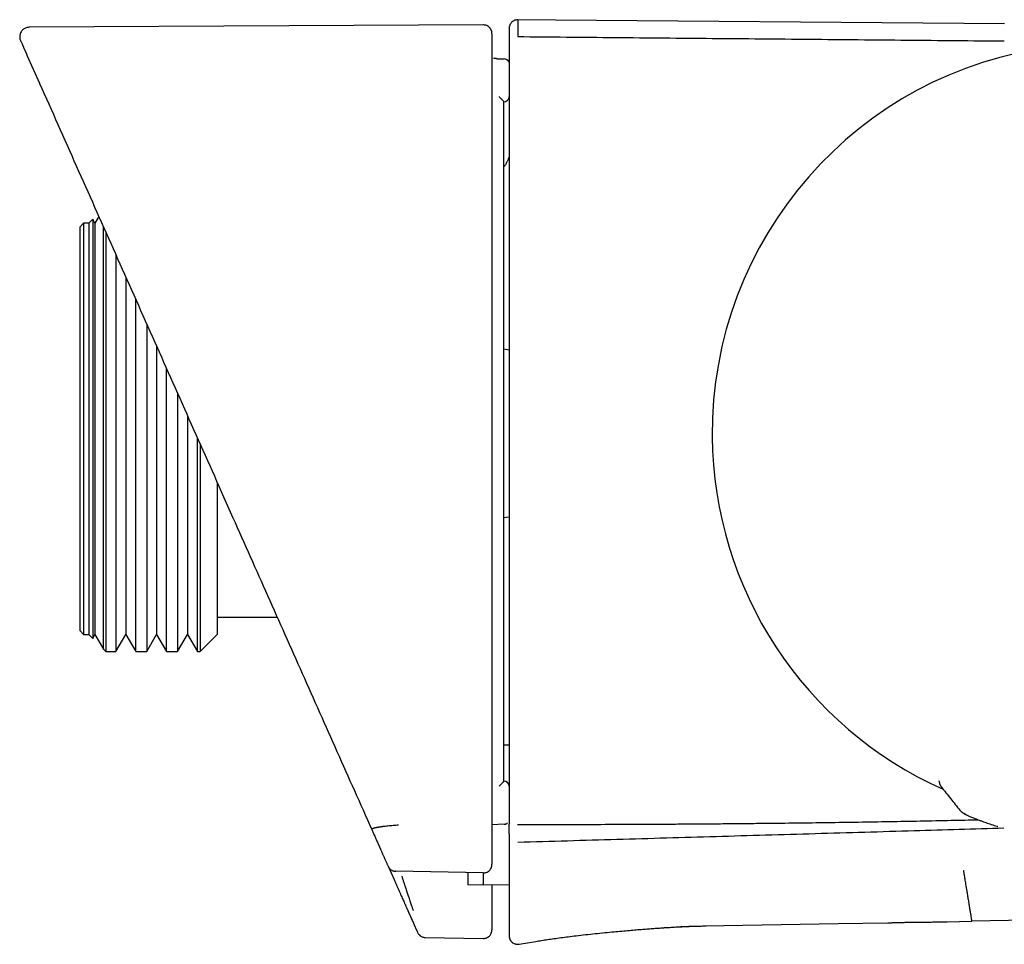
# Model space of a CAD drawing. Header units: millimetres. Extents: x 8 to 866, y 12 to 2084.
# Tile 49 of 98: x 730 to 788, y 1131 to 1185. Entities that reach past the tile are written whole.
import ezdxf

# ---------------------------------------------------------------- set-up
doc = ezdxf.new("R2010")
doc.units = ezdxf.units.MM

msp = doc.modelspace()

# ---------------------------------------------------------------- linework, layer by layer
at = {"color": 7, "linetype": 'Continuous', "lineweight": 30}
for p, q in [((787.711, 1184.655), (759.126, 1184.904)), ((757.29, 1184.598), (730.769, 1184.459)), ((730.647, 1182.836), (731.374, 1181.204)), ((758.08, 1182.629), (758.503, 1182.615)), ((731.374, 1181.204), (731.382, 1181.187)), ((731.374, 1181.204), (731.38, 1181.19)), ((758.492, 1180.11), (758.492, 1180.11)), ((734.482, 1173.251), (734.252, 1173.021)), ((734.615, 1173.021), (734.482, 1173.251)), ((734.482, 1173.251), (734.482, 1148.792)), ((734.842, 1173.415), (734.615, 1173.021)), ((733.952, 1173.021), (733.752, 1172.821)), ((733.752, 1149.221), (733.752, 1172.821)), ((734.252, 1173.021), (733.952, 1173.021)), ((733.952, 1173.021), (733.952, 1149.021)), ((734.252, 1173.021), (734.252, 1149.021)), ((734.615, 1173.021), (734.615, 1149.021)), ((735.11, 1148.164), (735.11, 1172.815)), ((735.252, 1172.497), (735.252, 1148.021)), ((735.837, 1171.181), (735.837, 1148.021)), ((736.415, 1169.884), (736.415, 1149.021)), ((736.992, 1148.021), (736.992, 1168.589)), ((737.637, 1167.139), (737.637, 1148.021)), ((738.215, 1165.841), (738.215, 1149.021)), ((758.792, 1165.61), (758.492, 1165.663)), ((738.792, 1148.021), (738.792, 1164.544)), ((739.437, 1163.094), (739.437, 1148.021)), ((740.015, 1161.797), (740.015, 1149.021)), ((740.592, 1148.021), (740.592, 1160.5)), ((740.752, 1160.14), (740.752, 1148.021)), ((741.752, 1157.893), (741.752, 1150.021)), ((742.123, 1157.061), (742.672, 1155.829)), ((758.492, 1155.84), (758.792, 1155.892)), ((741.752, 1150.021), (741.752, 1149.021)), ((741.752, 1150.021), (745.257, 1150.021)), ((733.752, 1149.221), (733.952, 1149.021)), ((733.952, 1149.021), (734.252, 1149.021)), ((734.252, 1149.021), (734.482, 1148.792)), ((734.482, 1148.792), (734.615, 1149.021)), ((734.615, 1149.021), (735.11, 1148.164)), ((735.837, 1148.021), (736.415, 1149.021)), ((736.415, 1149.021), (736.992, 1148.021)), ((737.637, 1148.021), (738.215, 1149.021)), ((738.215, 1149.021), (738.792, 1148.021)), ((739.437, 1148.021), (740.015, 1149.021)), ((740.015, 1149.021), (740.592, 1148.021)), ((740.752, 1148.021), (741.752, 1149.021)), ((735.11, 1148.164), (735.252, 1148.021)), ((735.252, 1148.021), (735.837, 1148.021)), ((736.992, 1148.021), (737.637, 1148.021)), ((738.792, 1148.021), (739.437, 1148.021)), ((740.592, 1148.021), (740.752, 1148.021)), ((758.792, 1142.549), (758.492, 1142.555)), ((758.492, 1140.459), (758.492, 1140.46)), ((783.905, 1140.443), (783.905, 1140.466)), ((783.905, 1140.443), (783.905, 1140.442)), ((758.503, 1137.937), (757.792, 1137.911)), ((751.728, 1135.487), (752.076, 1134.707)), ((752.166, 1135.214), (757.282, 1135.119)), ((757.284, 1135.101), (752.174, 1135.196)), ((752.174, 1135.195), (752.174, 1135.195)), ((757.283, 1135.1), (757.283, 1135.1)), ((757.284, 1134.384), (756.376, 1134.4)), ((758.792, 1134.41), (757.284, 1134.384)), ((792.516, 1132.393), (785.802, 1132.275)), ((770.175, 1132.002), (770.213, 1132.003)), ((770.213, 1132.003), (778.008, 1132.139)), ((770.214, 1132.028), (770.215, 1132.03)), ((778.008, 1132.139), (780.908, 1132.19)), ((784.361, 1132.25), (785.802, 1132.275)), ((753.893, 1131.333), (757.284, 1131.274)), ((759.374, 1130.939), (760.348, 1131.1))]:
    msp.add_line(p, q, dxfattribs=at)
at = {"color": 7, "linetype": 'Continuous', "lineweight": 30, "flags": 128}
msp.add_lwpolyline([(786.347, 1138.136), (786.342, 1138.138), (786.327, 1138.144)], dxfattribs=at)
at = {"color": 7, "linetype": 'Continuous', "lineweight": 30}
for centre, radius, start, end in [((793.39, 1160.751), 22.741, 97.12319, 180.4451), ((758.492, 1182.315), 0.3, 20.84589, 88.00179), ((758.492, 1180.41), 0.3, 270, 0), ((793.39, 1160.751), 22.741, 180.4451, 245.98898), ((758.492, 1140.16), 0.3, 0, 90), ((784.405, 1140.445), 0.499, 202.61638, 218.59712), ((785.656, 1139.2), 0.7, 218.57751, 250.33738)]:
    msp.add_arc(centre, radius, start, end, dxfattribs=at)
for points, knots in [([(759.297, 1184.896), (759.258, 1184.894), (759.185, 1184.89), (759.098, 1184.859), (759.039, 1184.828), (759.001, 1184.803), (758.959, 1184.771), (758.908, 1184.721), (758.851, 1184.639), (758.813, 1184.55), (758.795, 1184.465), (758.793, 1184.419), (758.792, 1184.396)], [0, 0, 0, 0, 0.148418, 0.275814, 0.345762, 0.402261, 0.4499, 0.545301, 0.672329, 0.826613, 0.911652, 1, 1, 1, 1]), ([(759.297, 1184.891), (759.297, 1184.891), (759.297, 1184.889), (759.297, 1184.833), (759.297, 1184.736), (759.297, 1184.597), (759.297, 1184.415), (759.297, 1184.194), (759.297, 1184.011), (759.297, 1183.919)], [0, 0, 0, 0, 0.120003, 0.266669, 0.413335, 0.560001, 0.706667, 0.853334, 1, 1, 1, 1]), ([(730.769, 1184.459), (730.729, 1184.456), (730.654, 1184.451), (730.555, 1184.417), (730.482, 1184.378), (730.418, 1184.332), (730.357, 1184.274), (730.297, 1184.193), (730.252, 1184.1), (730.231, 1184.018), (730.222, 1183.945), (730.221, 1183.874), (730.232, 1183.783), (730.256, 1183.719), (730.269, 1183.685)], [0, 0, 0, 0, 0.110027, 0.20656, 0.283811, 0.338069, 0.421209, 0.516433, 0.613285, 0.704163, 0.748873, 0.813556, 0.898997, 1, 1, 1, 1]), ([(757.792, 1184.083), (757.792, 1184.103), (757.792, 1184.14), (757.783, 1184.197), (757.77, 1184.248), (757.753, 1184.293), (757.735, 1184.331), (757.718, 1184.36), (757.705, 1184.38), (757.694, 1184.396), (757.668, 1184.429), (757.62, 1184.479), (757.537, 1184.539), (757.446, 1184.577), (757.36, 1184.595), (757.313, 1184.597), (757.29, 1184.598)], [0, 0, 0, 0, 0.154924, 0.288587, 0.400925, 0.491915, 0.56167, 0.610642, 0.627797, 0.64069, 0.662845, 0.721296, 0.798988, 0.893517, 0.945711, 1, 1, 1, 1]), ([(758.792, 1184.396), (758.792, 1184.393), (758.792, 1184.388), (758.792, 1184.342), (758.792, 1184.267), (758.792, 1184.16), (758.792, 1184.022), (758.792, 1183.853), (758.792, 1183.656), (758.792, 1183.498), (758.792, 1183.419)], [0, 0, 0, 0, 0.119924, 0.245644, 0.371365, 0.497087, 0.622812, 0.748538, 0.874268, 1, 1, 1, 1]), ([(730.269, 1183.685), (730.27, 1183.683), (730.272, 1183.678), (730.289, 1183.64), (730.317, 1183.578), (730.356, 1183.49), (730.395, 1183.403), (730.425, 1183.334), (730.443, 1183.294), (730.462, 1183.251), (730.482, 1183.206), (730.503, 1183.16), (730.524, 1183.113), (730.541, 1183.076), (730.55, 1183.054), (730.553, 1183.047), (730.554, 1183.046), (730.555, 1183.044), (730.555, 1183.043), (730.556, 1183.041), (730.557, 1183.039), (730.559, 1183.034), (730.563, 1183.025), (730.568, 1183.014), (730.573, 1183.002), (730.578, 1182.991), (730.583, 1182.98), (730.588, 1182.969), (730.593, 1182.959), (730.597, 1182.949), (730.601, 1182.939), (730.606, 1182.93), (730.61, 1182.921), (730.613, 1182.912), (730.617, 1182.904), (730.621, 1182.896), (730.624, 1182.888), (730.627, 1182.88), (730.631, 1182.873), (730.634, 1182.866), (730.637, 1182.86), (730.639, 1182.853), (730.642, 1182.848), (730.645, 1182.842), (730.646, 1182.838), (730.647, 1182.836)], [0, 0, 0, 0, 0.119983, 0.243225, 0.366441, 0.48963, 0.612912, 0.649057, 0.685193, 0.721318, 0.757381, 0.793345, 0.829487, 0.859545, 0.872809, 0.873644, 0.874479, 0.875441, 0.876805, 0.878162, 0.879511, 0.880853, 0.888108, 0.896202, 0.904007, 0.911524, 0.918752, 0.925691, 0.932341, 0.938702, 0.944775, 0.950559, 0.956054, 0.961261, 0.966179, 0.970807, 0.975148, 0.979199, 0.982962, 0.986594, 0.989909, 0.992907, 0.995588, 0.997953, 1, 1, 1, 1]), ([(757.792, 1184.082), (757.792, 1184.083), (757.792, 1184.088), (757.792, 1184.071), (757.792, 1184.03), (757.792, 1183.955), (757.792, 1183.849), (757.792, 1183.713), (757.792, 1183.547), (757.792, 1183.351), (757.792, 1183.196), (757.792, 1183.118)], [0, 0, 0, 0, 0.002664, 0.12514, 0.250115, 0.375091, 0.500068, 0.625048, 0.750029, 0.875013, 1, 1, 1, 1]), ([(759.297, 1183.919), (761.19, 1183.902), (764.976, 1183.867), (770.656, 1183.816), (776.337, 1183.765), (782.02, 1183.714), (785.808, 1183.681), (787.702, 1183.664)], [0, 0, 0, 0, 0.199961, 0.399947, 0.599952, 0.799971, 1, 1, 1, 1]), ([(757.792, 1183.118), (757.792, 1183.115), (757.792, 1183.111), (757.792, 1183.081), (757.792, 1183.036), (757.792, 1182.982), (757.792, 1182.927), (757.792, 1182.874), (757.792, 1182.81), (757.792, 1182.728), (757.792, 1182.665), (757.792, 1182.632)], [0, 0, 0, 0, 0.1243134, 0.2503789, 0.3735541, 0.4999749, 0.5819648, 0.6647615, 0.7497418, 0.8665223, 1, 1, 1, 1]), ([(758.792, 1183.419), (758.792, 1183.417), (758.792, 1183.412), (758.792, 1183.381), (758.792, 1183.333), (758.792, 1183.269), (758.792, 1183.192), (758.792, 1183.103), (758.792, 1183.008), (758.792, 1182.941), (758.792, 1182.908)], [0, 0, 0, 0, 0.1256892, 0.2497456, 0.3763276, 0.4995351, 0.6264125, 0.750038, 0.8757462, 1, 1, 1, 1]), ([(730.637, 1182.862), (730.639, 1182.856), (730.644, 1182.846), (730.656, 1182.836), (730.661, 1182.831)], [0, 0, 0, 0, 0.566047, 1, 1, 1, 1]), ([(757.792, 1182.632), (757.792, 1182.586), (757.792, 1182.488), (757.792, 1182.331), (757.792, 1182.154), (757.792, 1181.969), (757.792, 1181.784), (757.792, 1181.606), (757.792, 1181.428), (757.792, 1181.298), (757.792, 1181.221), (757.792, 1181.193), (757.792, 1181.167), (757.792, 1181.138), (757.792, 1181.106), (757.792, 1181.052), (757.792, 1180.972), (757.792, 1180.852), (757.792, 1180.703), (757.792, 1180.525), (757.792, 1180.262), (757.792, 1179.954), (757.792, 1179.621), (757.792, 1179.333), (757.792, 1179.056), (757.792, 1178.779), (757.792, 1178.502), (757.792, 1177.163), (757.792, 1174.885), (757.792, 1171.669), (757.792, 1167.767), (757.792, 1163.054), (757.792, 1157.729), (757.792, 1152.601), (757.792, 1147.67), (757.792, 1142.74), (757.792, 1139.454), (757.792, 1137.811)], [0, 0, 0, 0, 0.003055, 0.006559, 0.010513, 0.014917, 0.018921, 0.022891, 0.02686, 0.030829, 0.031559, 0.032072, 0.032652, 0.0333, 0.034015, 0.034798, 0.03691, 0.039398, 0.04285, 0.046833, 0.051348, 0.060469, 0.067434, 0.073613, 0.079792, 0.085972, 0.092153, 0.098335, 0.175606, 0.244607, 0.313591, 0.43679, 0.56, 0.669999, 0.779997, 0.889996, 1, 1, 1, 1]), ([(758.08, 1182.629), (758.061, 1182.63), (757.997, 1182.632), (757.933, 1182.635), (757.887, 1182.636)], [0, 0, 0, 0, 0.296319, 1, 1, 1, 1]), ([(758.792, 1182.908), (758.792, 1181.034), (758.792, 1177.288), (758.792, 1171.667), (758.792, 1166.046), (758.792, 1160.426), (758.792, 1154.805), (758.792, 1149.185), (758.792, 1143.564), (758.792, 1139.817), (758.792, 1137.944)], [0, 0, 0, 0, 0.125014, 0.250016, 0.37501, 0.5, 0.62499, 0.749984, 0.874986, 1, 1, 1, 1]), ([(731.382, 1181.187), (732.096, 1179.583), (733.525, 1176.373), (735.671, 1171.553), (737.819, 1166.727), (739.97, 1161.897), (741.405, 1158.673), (742.123, 1157.061)], [0, 0, 0, 0, 0.199996, 0.399994, 0.599994, 0.799996, 1, 1, 1, 1]), ([(758.203, 1180.416), (758.207, 1180.411), (758.219, 1180.399), (758.237, 1180.382), (758.257, 1180.361), (758.278, 1180.34), (758.302, 1180.315), (758.328, 1180.289), (758.352, 1180.264), (758.373, 1180.243), (758.4, 1180.214), (758.426, 1180.187), (758.449, 1180.162), (758.468, 1180.141), (758.487, 1180.119), (758.491, 1180.113), (758.492, 1180.11)], [0, 0, 0, 0, 0.035489, 0.088615, 0.134135, 0.187975, 0.250342, 0.324591, 0.391127, 0.449643, 0.499933, 0.634067, 0.694338, 0.750034, 0.88015, 1, 1, 1, 1]), ([(758.492, 1140.459), (758.492, 1141.683), (758.492, 1144.136), (758.492, 1147.821), (758.492, 1151.52), (758.492, 1155.231), (758.492, 1158.948), (758.492, 1163.365), (758.492, 1168.48), (758.492, 1174.295), (758.492, 1178.172), (758.492, 1180.11)], [0, 0, 0, 0, 0.092631, 0.185583, 0.278857, 0.372456, 0.466379, 0.560004, 0.70667, 0.853334, 1, 1, 1, 1]), ([(758.742, 1176.761), (758.735, 1176.744), (758.709, 1176.676), (758.647, 1176.552), (758.571, 1176.419), (758.512, 1176.34), (758.492, 1176.314)], [0, 0, 0, 0, 0.106777, 0.427466, 0.806144, 1, 1, 1, 1]), ([(758.792, 1176.901), (758.789, 1176.889), (758.775, 1176.844), (758.754, 1176.786), (758.735, 1176.742), (758.73, 1176.732)], [0, 0, 0, 0, 0.20602, 0.815718, 1, 1, 1, 1]), ([(742.672, 1155.829), (743.345, 1154.316), (744.693, 1151.29), (746.717, 1146.743), (748.743, 1142.191), (750.096, 1139.152), (750.773, 1137.633)], [0, 0, 0, 0, 0.2497853, 0.4997096, 0.7497791, 1, 1, 1, 1]), ([(758.203, 1140.153), (758.207, 1140.158), (758.218, 1140.169), (758.235, 1140.187), (758.256, 1140.207), (758.277, 1140.228), (758.302, 1140.254), (758.328, 1140.28), (758.352, 1140.305), (758.373, 1140.326), (758.4, 1140.355), (758.426, 1140.382), (758.449, 1140.407), (758.468, 1140.429), (758.488, 1140.451), (758.491, 1140.456), (758.492, 1140.459)], [0, 0, 0, 0, 0.032781, 0.084979, 0.130884, 0.185931, 0.250341, 0.32425, 0.390657, 0.449281, 0.499933, 0.634024, 0.694304, 0.750034, 0.88016, 1, 1, 1, 1]), ([(783.905, 1140.443), (783.906, 1140.423), (783.908, 1140.383), (783.919, 1140.33), (783.933, 1140.282), (783.944, 1140.256), (783.949, 1140.243)], [0, 0, 0, 0, 0.252954, 0.501487, 0.749054, 1, 1, 1, 1]), ([(783.95, 1140.242), (783.957, 1140.228), (783.971, 1140.197), (783.995, 1140.16), (784.013, 1140.136), (784.022, 1140.123)], [0, 0, 0, 0, 0.287584, 0.630072, 1, 1, 1, 1]), ([(784.024, 1140.121), (784.205, 1139.894), (784.568, 1139.439), (784.931, 1138.984), (785.113, 1138.756)], [0, 0, 0, 0, 0.499091, 1, 1, 1, 1]), ([(759.292, 1137.932), (760.657, 1137.932), (763.375, 1137.93), (766.445, 1137.942), (768.502, 1137.954), (769.558, 1137.961), (770.61, 1137.969), (771.661, 1137.978), (772.709, 1137.988), (774.013, 1138.001), (775.571, 1138.019), (777.383, 1138.043), (779.188, 1138.07), (780.992, 1138.099), (782.797, 1138.132), (784.526, 1138.166), (785.65, 1138.191), (786.173, 1138.202)], [0, 0, 0, 0, 0.1522835, 0.3032927, 0.3426324, 0.3818848, 0.42105, 0.460128, 0.4991189, 0.5380227, 0.6056416, 0.6730254, 0.7401743, 0.8070885, 0.8744663, 0.9416295, 1, 1, 1, 1]), ([(785.236, 1138.641), (785.252, 1138.628), (785.29, 1138.597), (785.341, 1138.566), (785.374, 1138.547), (785.396, 1138.536), (785.427, 1138.52), (785.462, 1138.502), (785.508, 1138.48), (785.567, 1138.453), (785.642, 1138.419), (785.734, 1138.379), (785.845, 1138.332), (785.979, 1138.278), (786.138, 1138.215), (786.262, 1138.169), (786.327, 1138.144)], [0, 0, 0, 0, 0.028816, 0.067787, 0.104212, 0.143401, 0.188951, 0.240865, 0.299154, 0.373598, 0.456438, 0.547743, 0.647609, 0.756162, 0.873561, 1, 1, 1, 1]), ([(786.347, 1138.136), (786.439, 1138.103), (786.624, 1138.035), (786.942, 1137.928), (787.179, 1137.851), (787.318, 1137.811), (787.332, 1137.807)], [0, 0, 0, 0, 0.319595, 0.640605, 0.963367, 1, 1, 1, 1]), ([(752.333, 1137.886), (752.28, 1137.882), (752.174, 1137.875), (752.017, 1137.863), (751.865, 1137.849), (751.714, 1137.834), (751.564, 1137.818), (751.455, 1137.804), (751.384, 1137.795), (751.349, 1137.79), (751.314, 1137.785), (751.28, 1137.78), (751.247, 1137.776), (751.212, 1137.77), (751.17, 1137.763), (751.119, 1137.755), (751.075, 1137.746), (751.038, 1137.739), (751.011, 1137.733), (750.983, 1137.727), (750.956, 1137.721), (750.928, 1137.714), (750.902, 1137.707), (750.867, 1137.696), (750.828, 1137.683), (750.793, 1137.666), (750.772, 1137.649), (750.773, 1137.638), (750.773, 1137.633)], [0, 0, 0, 0, 0.064096, 0.127378, 0.190084, 0.252394, 0.321861, 0.391112, 0.409232, 0.427344, 0.44545, 0.463549, 0.481643, 0.499734, 0.52375, 0.55477, 0.592801, 0.611253, 0.631, 0.652045, 0.674397, 0.698062, 0.723054, 0.749388, 0.805484, 0.865682, 0.93034, 1, 1, 1, 1]), ([(750.773, 1137.633), (750.787, 1137.601), (750.816, 1137.536), (750.859, 1137.44), (750.902, 1137.342), (750.946, 1137.244), (750.99, 1137.145), (751.035, 1137.044), (751.081, 1136.942), (751.127, 1136.838), (751.174, 1136.732), (751.209, 1136.653), (751.232, 1136.602), (751.243, 1136.578), (751.253, 1136.554), (751.264, 1136.531), (751.273, 1136.509), (751.286, 1136.48), (751.302, 1136.444), (751.324, 1136.396), (751.347, 1136.344), (751.372, 1136.288), (751.397, 1136.231), (751.423, 1136.172), (751.448, 1136.116), (751.472, 1136.063), (751.493, 1136.015), (751.515, 1135.966), (751.536, 1135.919), (751.562, 1135.86), (751.593, 1135.791), (751.628, 1135.713), (751.662, 1135.637), (751.694, 1135.563), (751.716, 1135.515), (751.726, 1135.491)], [0, 0, 0, 0, 0.039811, 0.080604, 0.122379, 0.165135, 0.208874, 0.253595, 0.299298, 0.347241, 0.39622, 0.446233, 0.457375, 0.468567, 0.47981, 0.491102, 0.501883, 0.510704, 0.531939, 0.553793, 0.579852, 0.60674, 0.634456, 0.663002, 0.692378, 0.71604, 0.740214, 0.764152, 0.787425, 0.810356, 0.850458, 0.889473, 0.927402, 0.964244, 1, 1, 1, 1]), ([(757.792, 1137.811), (757.792, 1137.778), (757.792, 1137.712), (757.792, 1137.614), (757.792, 1137.514), (757.792, 1137.412), (757.792, 1137.31), (757.792, 1137.206), (757.792, 1137.109), (757.792, 1137.019), (757.792, 1136.936), (757.792, 1136.852), (757.792, 1136.789), (757.792, 1136.747), (757.792, 1136.726), (757.792, 1136.704), (757.792, 1136.683), (757.792, 1136.662), (757.792, 1136.643), (757.792, 1136.617), (757.792, 1136.582), (757.792, 1136.527), (757.792, 1136.459), (757.792, 1136.379), (757.792, 1136.297), (757.792, 1136.213), (757.792, 1136.127), (757.792, 1136.041), (757.792, 1135.955), (757.792, 1135.869), (757.792, 1135.781), (757.792, 1135.691), (757.792, 1135.631), (757.792, 1135.6)], [0, 0, 0, 0, 0.038963, 0.079075, 0.120336, 0.162746, 0.206304, 0.251012, 0.296868, 0.332961, 0.369735, 0.40719, 0.445326, 0.455022, 0.46476, 0.474542, 0.484367, 0.494235, 0.503007, 0.51024, 0.530397, 0.550944, 0.587235, 0.624684, 0.66329, 0.703053, 0.743973, 0.78605, 0.826783, 0.868544, 0.911334, 0.955153, 1, 1, 1, 1]), ([(758.504, 1137.936), (758.521, 1137.938), (758.558, 1137.941), (758.612, 1137.959), (758.661, 1137.985), (758.688, 1138.009), (758.7, 1138.02)], [0, 0, 0, 0, 0.246408, 0.506712, 0.777149, 1, 1, 1, 1]), ([(758.792, 1137.375), (758.792, 1137.379), (758.792, 1137.388), (758.792, 1137.426), (758.792, 1137.481), (758.792, 1137.552), (758.792, 1137.637), (758.792, 1137.732), (758.792, 1137.836), (758.792, 1137.908), (758.792, 1137.944)], [0, 0, 0, 0, 0.1242248, 0.2497371, 0.3734275, 0.4995372, 0.6232927, 0.7493619, 0.8741809, 1, 1, 1, 1]), ([(787.674, 1137.707), (785.932, 1137.654), (782.261, 1137.543), (776.661, 1137.38), (770.874, 1137.213), (765.089, 1137.046), (761.234, 1136.933), (759.306, 1136.876)], [0, 0, 0, 0, 0.184212, 0.388195, 0.592158, 0.796098, 1, 1, 1, 1]), ([(758.792, 1137.375), (758.792, 1137.33), (758.792, 1137.241), (758.792, 1137.108), (758.792, 1136.975), (758.792, 1136.843), (758.792, 1136.71), (758.792, 1136.578), (758.792, 1136.447), (758.792, 1136.316), (758.792, 1136.179), (758.792, 1136.037), (758.792, 1135.896), (758.792, 1135.797), (758.792, 1135.74), (758.792, 1135.72), (758.792, 1135.7), (758.792, 1135.68), (758.792, 1135.639), (758.792, 1135.574), (758.792, 1135.486), (758.792, 1135.397), (758.792, 1135.307), (758.792, 1135.218), (758.792, 1135.129), (758.792, 1135.047), (758.792, 1134.992), (758.792, 1134.964), (758.792, 1134.955), (758.792, 1134.946), (758.792, 1134.937), (758.792, 1134.929), (758.792, 1134.911), (758.792, 1134.884), (758.792, 1134.843), (758.792, 1134.796), (758.792, 1134.743), (758.792, 1134.688), (758.792, 1134.631), (758.792, 1134.573), (758.792, 1134.517), (758.792, 1134.462), (758.792, 1134.409), (758.792, 1134.355), (758.792, 1134.3), (758.792, 1134.261), (758.792, 1134.238), (758.792, 1134.232), (758.792, 1134.225), (758.792, 1134.219), (758.792, 1134.212), (758.792, 1134.206), (758.792, 1134.185), (758.792, 1134.147), (758.792, 1134.092), (758.792, 1134.036), (758.792, 1133.978), (758.792, 1133.917), (758.792, 1133.853), (758.792, 1133.786), (758.792, 1133.718), (758.792, 1133.648), (758.792, 1133.577), (758.792, 1133.506), (758.792, 1133.434), (758.792, 1133.363), (758.792, 1133.29), (758.792, 1133.216), (758.792, 1133.142), (758.792, 1133.069), (758.792, 1132.996), (758.792, 1132.914), (758.792, 1132.851), (758.792, 1132.808), (758.792, 1132.795), (758.792, 1132.783), (758.792, 1132.771), (758.792, 1132.747), (758.792, 1132.71), (758.792, 1132.659), (758.792, 1132.606), (758.792, 1132.551), (758.792, 1132.501), (758.792, 1132.468), (758.792, 1132.453), (758.792, 1132.449), (758.792, 1132.444), (758.792, 1132.44), (758.792, 1132.435), (758.792, 1132.426), (758.792, 1132.412), (758.792, 1132.393), (758.792, 1132.376), (758.792, 1132.361), (758.792, 1132.346), (758.792, 1132.332), (758.792, 1132.319), (758.792, 1132.308), (758.792, 1132.299), (758.792, 1132.293), (758.792, 1132.289), (758.792, 1132.286), (758.792, 1132.286), (758.792, 1132.285), (758.792, 1132.285), (758.792, 1132.283), (758.792, 1132.281), (758.792, 1132.272), (758.792, 1132.252), (758.792, 1132.211), (758.792, 1132.163), (758.792, 1132.112), (758.792, 1132.067), (758.792, 1132.023), (758.792, 1131.979), (758.792, 1131.934), (758.792, 1131.895), (758.792, 1131.861), (758.792, 1131.835), (758.792, 1131.816), (758.792, 1131.803), (758.792, 1131.795), (758.792, 1131.787), (758.792, 1131.78), (758.792, 1131.771), (758.792, 1131.763), (758.792, 1131.744), (758.792, 1131.717), (758.792, 1131.683), (758.792, 1131.648), (758.792, 1131.614), (758.792, 1131.58), (758.792, 1131.55), (758.792, 1131.534), (758.792, 1131.526)], [0, 0, 0, 0, 0.017871, 0.036049, 0.054534, 0.073326, 0.092426, 0.111483, 0.130837, 0.150487, 0.170433, 0.193125, 0.216189, 0.236792, 0.240056, 0.243327, 0.246605, 0.24989, 0.252639, 0.266684, 0.281059, 0.295765, 0.310801, 0.325397, 0.340291, 0.355484, 0.366907, 0.368415, 0.369925, 0.371439, 0.372955, 0.374474, 0.375738, 0.38187, 0.388177, 0.396985, 0.406113, 0.415559, 0.425324, 0.435409, 0.445812, 0.454796, 0.464006, 0.473441, 0.483101, 0.492842, 0.493949, 0.495058, 0.496171, 0.497286, 0.498404, 0.499525, 0.500424, 0.509743, 0.519444, 0.529394, 0.539593, 0.55004, 0.5616, 0.573451, 0.585591, 0.598021, 0.61074, 0.62375, 0.636281, 0.64907, 0.662117, 0.675421, 0.688983, 0.701873, 0.714987, 0.728326, 0.746277, 0.749134, 0.751436, 0.753516, 0.755619, 0.757745, 0.766599, 0.775822, 0.785412, 0.795371, 0.805697, 0.812347, 0.813088, 0.813923, 0.814747, 0.815559, 0.816359, 0.817148, 0.820712, 0.824067, 0.827158, 0.829986, 0.83255, 0.835259, 0.837594, 0.839556, 0.841144, 0.842358, 0.8432, 0.843362, 0.843497, 0.843606, 0.843687, 0.843742, 0.844412, 0.845082, 0.848768, 0.85535, 0.867104, 0.875054, 0.883005, 0.890955, 0.898906, 0.906944, 0.915712, 0.92091, 0.925877, 0.930612, 0.932155, 0.933671, 0.935161, 0.936624, 0.938245, 0.940126, 0.941995, 0.949661, 0.957129, 0.964401, 0.973831, 0.982907, 0.99163, 1, 1, 1, 1]), ([(751.726, 1135.491), (751.731, 1135.481), (751.741, 1135.46), (751.757, 1135.432), (751.776, 1135.402), (751.807, 1135.362), (751.849, 1135.319), (751.907, 1135.274), (751.97, 1135.239), (752.037, 1135.213), (752.106, 1135.196), (752.152, 1135.194), (752.175, 1135.192)], [0, 0, 0, 0, 0.083237, 0.160773, 0.227386, 0.286628, 0.407156, 0.528111, 0.649098, 0.768861, 0.886187, 1, 1, 1, 1]), ([(757.283, 1135.098), (757.314, 1135.099), (757.378, 1135.101), (757.473, 1135.128), (757.564, 1135.174), (757.646, 1135.239), (757.712, 1135.32), (757.753, 1135.398), (757.774, 1135.461), (757.789, 1135.524), (757.791, 1135.57), (757.792, 1135.6)], [0, 0, 0, 0, 0.112601, 0.232098, 0.356616, 0.484639, 0.613173, 0.737616, 0.80014, 0.865216, 1, 1, 1, 1]), ([(785.31, 1135.249), (785.31, 1135.248), (785.311, 1135.244), (785.316, 1135.216), (785.324, 1135.164), (785.337, 1135.089), (785.352, 1134.997), (785.371, 1134.881), (785.393, 1134.748), (785.418, 1134.598), (785.445, 1134.433), (785.475, 1134.256), (785.509, 1134.047), (785.549, 1133.807), (785.593, 1133.54), (785.622, 1133.362), (785.637, 1133.273)], [0, 0, 0, 0, 0.083958, 0.167762, 0.250726, 0.312563, 0.374686, 0.437218, 0.49982, 0.562416, 0.624943, 0.687387, 0.749825, 0.833033, 0.916346, 1, 1, 1, 1]), ([(752.076, 1134.707), (752.103, 1134.646), (752.157, 1134.524), (752.237, 1134.344), (752.316, 1134.168), (752.391, 1133.999), (752.462, 1133.839), (752.528, 1133.691), (752.588, 1133.556), (752.64, 1133.44), (752.679, 1133.351), (752.708, 1133.286), (752.728, 1133.242), (752.742, 1133.211), (752.745, 1133.203), (752.747, 1133.199)], [0, 0, 0, 0, 0.083976, 0.167065, 0.250308, 0.334674, 0.417584, 0.500226, 0.584613, 0.667452, 0.750214, 0.813339, 0.875519, 0.937491, 1, 1, 1, 1]), ([(752.524, 1134.911), (752.53, 1134.89), (752.544, 1134.848), (752.567, 1134.781), (752.591, 1134.707), (752.618, 1134.626), (752.651, 1134.526), (752.686, 1134.419), (752.716, 1134.33), (752.734, 1134.275), (752.744, 1134.246), (752.752, 1134.221), (752.759, 1134.201), (752.777, 1134.145), (752.807, 1134.054), (752.847, 1133.933), (752.884, 1133.822), (752.918, 1133.721), (752.949, 1133.63), (752.984, 1133.524), (753.023, 1133.406), (753.065, 1133.284), (753.1, 1133.179), (753.13, 1133.09), (753.156, 1133.015), (753.175, 1132.958), (753.189, 1132.919), (753.193, 1132.908), (753.195, 1132.903)], [0, 0, 0, 0, 0.020365, 0.043022, 0.068033, 0.09546, 0.125364, 0.17029, 0.206322, 0.218156, 0.228487, 0.2373, 0.244582, 0.250326, 0.297853, 0.343208, 0.386238, 0.426818, 0.464851, 0.500265, 0.565963, 0.629665, 0.691154, 0.75026, 0.813732, 0.876682, 0.93885, 1, 1, 1, 1]), ([(756.376, 1135.138), (756.376, 1135.077), (756.376, 1134.947), (756.376, 1134.781), (756.376, 1134.636), (756.376, 1134.524), (756.376, 1134.446), (756.376, 1134.406), (756.376, 1134.401), (756.376, 1134.4)], [0, 0, 0, 0, 0.132173, 0.282418, 0.435602, 0.589326, 0.743022, 0.896167, 1, 1, 1, 1]), ([(757.284, 1134.384), (757.284, 1134.384), (757.284, 1134.386), (757.284, 1134.396), (757.285, 1134.415), (757.287, 1134.444), (757.289, 1134.477), (757.29, 1134.51), (757.291, 1134.541), (757.292, 1134.574), (757.293, 1134.611), (757.295, 1134.651), (757.296, 1134.716), (757.298, 1134.812), (757.299, 1134.949), (757.299, 1135.045), (757.299, 1135.099), (757.299, 1135.099)], [0, 0, 0, 0, 0.0630652, 0.1319275, 0.2065951, 0.2870777, 0.3654002, 0.41304, 0.460681, 0.5083233, 0.5559665, 0.6036101, 0.6512533, 0.7727701, 0.8889237, 0.9997043, 1, 1, 1, 1]), ([(757.792, 1134.393), (757.792, 1134.353), (757.792, 1134.254), (757.792, 1134.103), (757.792, 1133.943), (757.792, 1133.798), (757.792, 1133.668), (757.792, 1133.558), (757.792, 1133.467), (757.792, 1133.399), (757.792, 1133.352), (757.792, 1133.34), (757.792, 1133.334)], [0, 0, 0, 0, 0.067456, 0.170994, 0.274071, 0.378359, 0.481849, 0.584909, 0.689215, 0.792896, 0.89593, 1, 1, 1, 1]), ([(752.747, 1133.199), (752.755, 1133.18), (752.772, 1133.144), (752.795, 1133.09), (752.818, 1133.039), (752.841, 1132.989), (752.862, 1132.941), (752.882, 1132.895), (752.902, 1132.852), (752.919, 1132.812), (752.937, 1132.773), (752.953, 1132.736), (752.969, 1132.699), (752.985, 1132.664), (753, 1132.63), (753.015, 1132.598), (753.028, 1132.567), (753.041, 1132.538), (753.053, 1132.512), (753.063, 1132.489), (753.072, 1132.468), (753.08, 1132.451), (753.087, 1132.436), (753.091, 1132.425), (753.095, 1132.418), (753.097, 1132.414), (753.097, 1132.413), (753.098, 1132.412), (753.098, 1132.41), (753.099, 1132.409), (753.117, 1132.367), (753.154, 1132.284), (753.196, 1132.19), (753.223, 1132.131), (753.235, 1132.104), (753.247, 1132.077), (753.258, 1132.051), (753.27, 1132.024), (753.282, 1131.997), (753.298, 1131.962), (753.315, 1131.923), (753.334, 1131.88), (753.351, 1131.842), (753.367, 1131.807), (753.381, 1131.776), (753.393, 1131.749), (753.4, 1131.733), (753.403, 1131.726)], [0, 0, 0, 0, 0.034973, 0.068807, 0.1015, 0.133055, 0.163469, 0.192744, 0.219303, 0.244848, 0.26938, 0.2929, 0.315406, 0.338169, 0.359792, 0.380276, 0.39962, 0.417825, 0.43489, 0.448964, 0.462156, 0.474466, 0.482107, 0.489363, 0.495431, 0.496203, 0.496971, 0.497733, 0.49849, 0.499242, 0.499989, 0.578388, 0.656781, 0.67438, 0.691979, 0.709579, 0.72718, 0.744783, 0.764, 0.783604, 0.817766, 0.850845, 0.882841, 0.913754, 0.943584, 0.972333, 1, 1, 1, 1]), ([(757.792, 1133.334), (757.792, 1133.316), (757.792, 1133.281), (757.792, 1133.228), (757.792, 1133.177), (757.792, 1133.128), (757.792, 1133.08), (757.792, 1133.035), (757.792, 1132.993), (757.792, 1132.953), (757.792, 1132.914), (757.792, 1132.877), (757.792, 1132.841), (757.792, 1132.806), (757.792, 1132.772), (757.792, 1132.74), (757.792, 1132.709), (757.792, 1132.68), (757.792, 1132.654), (757.792, 1132.63), (757.792, 1132.609), (757.792, 1132.592), (757.792, 1132.577), (757.792, 1132.566), (757.792, 1132.558), (757.792, 1132.554), (757.792, 1132.553), (757.792, 1132.552), (757.792, 1132.55), (757.792, 1132.549), (757.792, 1132.467), (757.792, 1132.372), (757.792, 1132.272), (757.792, 1132.245), (757.792, 1132.219), (757.792, 1132.193), (757.792, 1132.166), (757.792, 1132.139), (757.792, 1132.105), (757.792, 1132.065), (757.792, 1132.023), (757.792, 1131.984), (757.792, 1131.95), (757.792, 1131.919), (757.792, 1131.892), (757.792, 1131.877), (757.792, 1131.869)], [0, 0, 0, 0, 0.0346115, 0.0681187, 0.1005218, 0.1318207, 0.1620154, 0.1911059, 0.2175227, 0.2429579, 0.2674115, 0.2908835, 0.313374, 0.3361548, 0.3578314, 0.3784038, 0.3978721, 0.4162361, 0.433496, 0.4477713, 0.4611915, 0.4737566, 0.4815812, 0.4890332, 0.495283, 0.49608, 0.4968721, 0.4976593, 0.4984415, 0.4992188, 0.4999911, 0.6567839, 0.6743823, 0.6919817, 0.709582, 0.7271833, 0.7447856, 0.7640044, 0.783611, 0.8177765, 0.8508573, 0.8828536, 0.9137658, 0.943594, 0.9723386, 1, 1, 1, 1]), ([(785.637, 1133.273), (785.651, 1133.188), (785.678, 1133.025), (785.712, 1132.803), (785.741, 1132.62), (785.764, 1132.48), (785.781, 1132.379), (785.793, 1132.316), (785.801, 1132.281), (785.802, 1132.277), (785.802, 1132.275)], [0, 0, 0, 0, 0.162097, 0.313572, 0.454432, 0.584684, 0.704334, 0.813412, 0.911952, 1, 1, 1, 1]), ([(757.792, 1131.869), (757.792, 1131.863), (757.792, 1131.852), (757.792, 1131.838), (757.792, 1131.827), (757.792, 1131.82), (757.792, 1131.816), (757.792, 1131.813), (757.792, 1131.812), (757.792, 1131.811), (757.792, 1131.811), (757.792, 1131.81), (757.792, 1131.81), (757.792, 1131.809), (757.792, 1131.807), (757.792, 1131.805), (757.792, 1131.804), (757.792, 1131.802), (757.792, 1131.801), (757.792, 1131.799), (757.792, 1131.798), (757.792, 1131.797), (757.792, 1131.797)], [0, 0, 0, 0, 0.094679, 0.194565, 0.299661, 0.371879, 0.446368, 0.463401, 0.48055, 0.497813, 0.508259, 0.518072, 0.52827, 0.538852, 0.579536, 0.625065, 0.67544, 0.730661, 0.790727, 0.855639, 0.925397, 1, 1, 1, 1]), ([(760.348, 1131.1), (760.46, 1131.119), (760.689, 1131.157), (761.043, 1131.212), (761.42, 1131.268), (761.824, 1131.323), (762.255, 1131.378), (762.736, 1131.436), (763.26, 1131.495), (763.818, 1131.555), (764.371, 1131.611), (764.89, 1131.661), (765.369, 1131.705), (765.802, 1131.744), (766.207, 1131.778), (766.58, 1131.809), (766.922, 1131.835), (767.231, 1131.859), (767.508, 1131.878), (767.755, 1131.895), (767.972, 1131.91), (768.167, 1131.922), (768.35, 1131.933), (768.529, 1131.943), (768.707, 1131.952), (768.884, 1131.961), (769.058, 1131.969), (769.26, 1131.978), (769.49, 1131.986), (769.748, 1131.994), (770.011, 1132), (770.188, 1132.003), (770.28, 1132.004)], [0, 0, 0, 0, 0.034237, 0.069718, 0.107726, 0.148671, 0.192376, 0.238299, 0.294259, 0.350932, 0.407025, 0.461396, 0.50773, 0.551454, 0.592218, 0.629805, 0.664114, 0.69514, 0.722951, 0.747666, 0.769439, 0.788465, 0.806496, 0.824498, 0.842393, 0.860109, 0.87758, 0.894755, 0.921066, 0.946564, 0.972509, 1, 1, 1, 1]), ([(768.659, 1131.952), (768.697, 1131.954), (768.768, 1131.958), (768.879, 1131.964), (768.984, 1131.97), (769.085, 1131.975), (769.181, 1131.978), (769.27, 1131.98), (769.353, 1131.982), (769.398, 1131.984), (769.421, 1131.985)], [0, 0, 0, 0, 0.1641003, 0.3072363, 0.4326363, 0.5450227, 0.6507367, 0.7572047, 0.8716639, 1, 1, 1, 1]), ([(770.175, 1132.003), (770.182, 1132.003), (770.194, 1132.003), (770.204, 1132.016), (770.208, 1132.021)], [0, 0, 0, 0, 0.625484, 1, 1, 1, 1]), ([(780.908, 1132.19), (780.964, 1132.191), (781.088, 1132.193), (781.282, 1132.199), (781.459, 1132.205), (781.599, 1132.21), (781.707, 1132.213), (781.812, 1132.214), (781.924, 1132.214), (782.06, 1132.216), (782.231, 1132.217), (782.441, 1132.219), (782.684, 1132.222), (782.96, 1132.226), (783.269, 1132.231), (783.608, 1132.236), (783.975, 1132.243), (784.23, 1132.248), (784.361, 1132.25)], [0, 0, 0, 0, 0.051451, 0.115444, 0.173642, 0.206097, 0.23693, 0.266365, 0.296424, 0.333566, 0.384265, 0.444588, 0.514542, 0.594131, 0.683359, 0.780379, 0.886701, 1, 1, 1, 1]), ([(753.403, 1131.726), (753.406, 1131.72), (753.411, 1131.708), (753.417, 1131.694), (753.422, 1131.683), (753.425, 1131.676), (753.427, 1131.672), (753.428, 1131.669), (753.429, 1131.668), (753.429, 1131.667), (753.429, 1131.667), (753.43, 1131.666), (753.43, 1131.666), (753.43, 1131.665), (753.431, 1131.663), (753.432, 1131.662), (753.432, 1131.66), (753.433, 1131.658), (753.434, 1131.657), (753.434, 1131.655), (753.435, 1131.654), (753.435, 1131.653), (753.436, 1131.653)], [0, 0, 0, 0, 0.094666, 0.194545, 0.299642, 0.371864, 0.446359, 0.463396, 0.480546, 0.497812, 0.508261, 0.518079, 0.528281, 0.538866, 0.579559, 0.625095, 0.675473, 0.730694, 0.790757, 0.855662, 0.92541, 1, 1, 1, 1]), ([(753.436, 1131.653), (753.44, 1131.644), (753.446, 1131.63), (753.445, 1131.632), (753.445, 1131.632)], [0, 0, 0, 0, 0.666269, 1, 1, 1, 1]), ([(753.446, 1131.63), (753.459, 1131.604), (753.483, 1131.557), (753.528, 1131.5), (753.568, 1131.461), (753.607, 1131.429), (753.652, 1131.399), (753.715, 1131.368), (753.797, 1131.341), (753.86, 1131.336), (753.894, 1131.333)], [0, 0, 0, 0, 0.153209, 0.280664, 0.37889, 0.451254, 0.544179, 0.668446, 0.8219, 1, 1, 1, 1]), ([(757.284, 1131.274), (757.323, 1131.276), (757.396, 1131.28), (757.483, 1131.31), (757.543, 1131.341), (757.582, 1131.366), (757.624, 1131.398), (757.675, 1131.448), (757.733, 1131.53), (757.771, 1131.62), (757.789, 1131.705), (757.791, 1131.751), (757.792, 1131.774)], [0, 0, 0, 0, 0.148303, 0.275695, 0.345668, 0.402196, 0.449865, 0.545328, 0.672425, 0.82673, 0.911735, 1, 1, 1, 1]), ([(757.792, 1131.797), (757.792, 1131.788), (757.792, 1131.774), (757.792, 1131.776), (757.792, 1131.777)], [0, 0, 0, 0, 0.666239, 1, 1, 1, 1]), ([(758.792, 1131.526), (758.792, 1131.522), (758.792, 1131.514), (758.792, 1131.504), (758.792, 1131.495), (758.792, 1131.488), (758.792, 1131.483), (758.792, 1131.48), (758.792, 1131.477), (758.792, 1131.474), (758.792, 1131.472), (758.792, 1131.47), (758.792, 1131.468), (758.792, 1131.465), (758.792, 1131.462), (758.792, 1131.459), (758.792, 1131.457), (758.792, 1131.455), (758.792, 1131.455)], [0, 0, 0, 0, 0.064989, 0.134965, 0.209928, 0.289879, 0.327398, 0.365923, 0.405454, 0.44599, 0.487533, 0.520942, 0.551359, 0.63095, 0.715609, 0.805337, 0.900134, 1, 1, 1, 1]), ([(758.792, 1131.455), (758.792, 1131.446), (758.792, 1131.432), (758.792, 1131.434), (758.792, 1131.435)], [0, 0, 0, 0, 0.666346, 1, 1, 1, 1]), ([(758.792, 1131.432), (758.795, 1131.39), (758.801, 1131.311), (758.838, 1131.217), (758.876, 1131.154), (758.906, 1131.113), (758.946, 1131.07), (759.006, 1131.018), (759.082, 1130.976), (759.159, 1130.949), (759.227, 1130.935), (759.3, 1130.93), (759.349, 1130.936), (759.374, 1130.939)], [0, 0, 0, 0, 0.1463177, 0.2736154, 0.3440025, 0.4010217, 0.4491759, 0.5456623, 0.6738806, 0.7485545, 0.8288005, 0.9131741, 1, 1, 1, 1])]:
    msp.add_open_spline(points, degree=3, knots=knots, dxfattribs=at)

doc.saveas('drawing.dxf')
